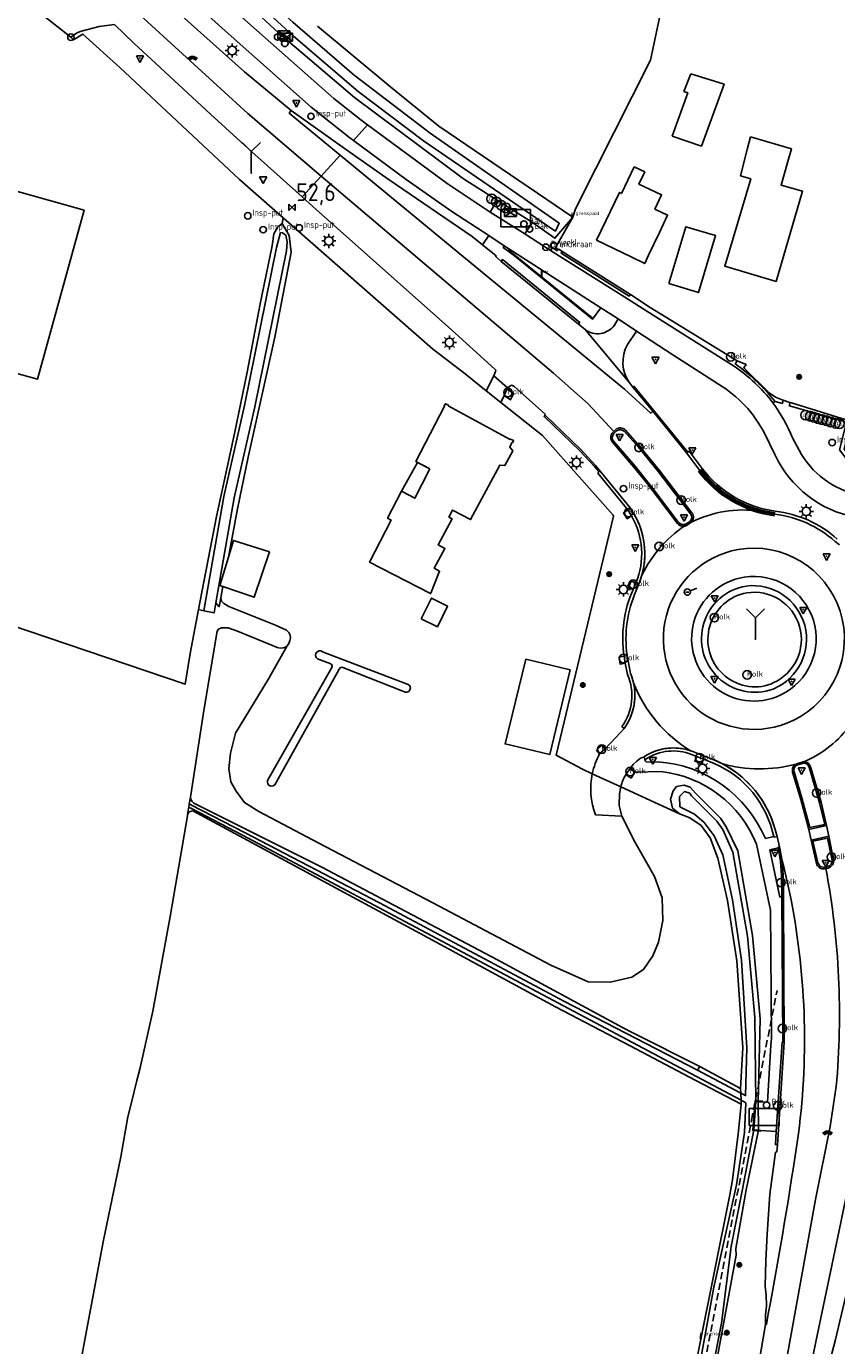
# Model space of a CAD drawing. Header units: metres. Extents: x 155581 to 157790, y 453982 to 460043.
# Tile 47 of 79: x 156769 to 156883, y 457474 to 457660. Entities that reach past the tile are written whole.
import ezdxf
from ezdxf.enums import TextEntityAlignment as Align

# ---------------------------------------------------------------- set-up
doc = ezdxf.new("R2010")
doc.units = ezdxf.units.M
doc.header["$LTSCALE"] = 4
doc.linetypes.add('STIPPELFIJN', pattern=[0.375, 0.25, -0.125])
doc.layers.get('0').update_dxf_attribs({"linetype": 'CONTINUOUS'})
for name, color, linetype in [('G_BTD', 3, 'CONTINUOUS'), ('G_OTD', 32, 'CONTINUOUS'), ('G_OVKP1', 2, 'ByLayer'), ('G_OWG', 6, 'CONTINUOUS'), ('G_OWT', 6, 'CONTINUOUS'), ('G_PND', 1, 'CONTINUOUS'), ('G_WGD', 7, 'CONTINUOUS'), ('G_WGI', 1, 'CONTINUOUS'), ('G_WTD', 5, 'CONTINUOUS'), ('LKWDUP', 5, 'CONTINUOUS'), ('LSHD', 3, 'CONTINUOUS'), ('LVGO', 3, 'CONTINUOUS'), ('LWGI', 7, 'CONTINUOUS'), ('PPALHM', 10, 'CONTINUOUS'), ('PVGO', 102, 'CONTINUOUS')]:
    doc.layers.add(name, color=color, linetype=linetype)
doc.layers.add('G_WGI_A1', color=1, linetype='CONTINUOUS', lineweight=70)
for name, color, linetype, true_color in [('PBAK', 7, 'CONTINUOUS', 0xbd2877), ('PBRD', 7, 'CONTINUOUS', 0xbd2877), ('PKST', 7, 'CONTINUOUS', 0xbd2877), ('PPAL', 7, 'CONTINUOUS', 0xbd2877), ('PPUT', 7, 'CONTINUOUS', 0xbd2877), ('PSNS', 7, 'CONTINUOUS', 0xbd2877), ('PSTM', 7, 'CONTINUOUS', 0xde7233)]:
    doc.layers.add(name, color=color, linetype=linetype, true_color=true_color)
doc.styles.add('ISO', font='ISO')
doc.styles.get("Standard").update_dxf_attribs({"font": 'ISO'})
doc.linetypes.add('HAAG', pattern='A,0.25,-0.25,[151,BLOK.SHX,S=0.25,R=0,X=0,Y=0],-0.25,0.25', length=1)

# ---------------------------------------------------------------- blocks, each defined once
blk = doc.blocks.new('verkeersbord')
at = {"color": 0}
for p, q in [((0.5, 0.32), (-0.5, 0.32)), ((-0.5, 0.32), (0, -0.6)), ((0, -0.6), (0.5, 0.32))]:
    blk.add_line(p, q, dxfattribs=at)
blk = doc.blocks.new('verkeersbord-pl')
at = {"linetype": 'Continuous'}
blk.add_circle((0, 0), 0.03, dxfattribs=at)
blk = doc.blocks.new('kolk')
at = {"color": 0}
blk.add_circle((0, 0), 0.6, dxfattribs=at)
at = {"color": 0, "linetype": 'Continuous', "style": 'ISO'}
blk.add_attdef('KOLK', (-0.04, -0.26), '', height=0.8, dxfattribs=at)
blk = doc.blocks.new('lichtmast')
at = {"color": 0}
for p, q in [((-0.6, 0), (-1, 0)), ((-0.71, 0.71), (-0.42, 0.42)), ((0, 0.6), (0, 1)), ((0.42, 0.42), (0.71, 0.71)), ((0.6, 0), (1, 0)), ((-0.42, -0.42), (-0.71, -0.71)), ((0, -0.6), (0, -1)), ((0.42, -0.42), (0.71, -0.71))]:
    blk.add_line(p, q, dxfattribs=at)
blk.add_circle((0, 0), 0.6, dxfattribs=at)
blk = doc.blocks.new('klok')
at = {"color": 0}
blk.add_circle((0, 0), 0.45, dxfattribs=at)
at = {"style": 'ISO'}
blk.add_attdef('KLOK', (0.7, 0), '', height=0.9, dxfattribs=at)
blk = doc.blocks.new('fietsklem')
at = {"color": 0, "linetype": 'Continuous', "const_width": 0.05}
blk.add_lwpolyline([(-0.49, -0.2), (-0.21, -0.2, -2.286164), (0.22, -0.2), (0.48, -0.2)], format="xyb", dxfattribs=at)
at = {"color": 0}
blk.add_circle((0, 0), 0.675, dxfattribs=at)
blk = doc.blocks.new('aanduidingsbord')
at = {"color": 0}
for p, q in [((-0.81, -0.33), (0, 0)), ((-1.45, -0.5), (-1.01, -0.5))]:
    blk.add_line(p, q, dxfattribs=at)
blk.add_circle((-1.23, -0.5), 0.45, dxfattribs=at)
blk = doc.blocks.new('wegwijzer')
at = {"color": 0}
for q in [(-0.424, 1.424), (0.424, 1.424), (0, 0)]:
    blk.add_line((0, 1), q, dxfattribs=at)
blk = doc.blocks.new('haltepaal')
at = {"linetype": 'ByBlock', "lineweight": -2}
h = blk.add_hatch(color=0, dxfattribs=at)
h.dxf.hatch_style = 1
h.paths.add_polyline_path([(0.15, 0.45), (0.45, 0.45), (0.45, 0.8), (-0.15, 0.8), (-0.15, -0.1), (0, -0.1, -0.414214), (-0.1, 0, -1), (0.1, 0, -0.414214), (0, -0.1), (0.15, -0.1)])
h.paths.add_polyline_path([(0.15, 0.5), (0.15, 0.75), (0.4, 0.75), (0.4, 0.5)], flags=16)
at = {"linetype": 'ByBlock', "lineweight": -2, "true_color": 0x681648}
h = blk.add_hatch(color=219, dxfattribs=at)
h.dxf.hatch_style = 1
h.paths.add_polyline_path([(0.1, 0, 1), (-0.1, 0, 1)])
at = {"color": 0, "linetype": 'ByBlock', "lineweight": -2}
blk.add_attdef('HALTEPAAL', (0.5, 0.35), '', height=0.5, dxfattribs=at)
blk = doc.blocks.new('brandkraan')
at = {"color": 0}
blk.add_circle((0, 0), 0.45, dxfattribs=at)
at = {"color": 0, "style": 'ISO'}
blk.add_attdef('BRANDKRAAN', (0.7, 0), '', height=0.9, dxfattribs=at)
blk = doc.blocks.new('boom')
at = {"color": 0}
for radius in [0.315, 0.225, 0.135]:
    blk.add_circle((0, 0), radius, dxfattribs=at)
blk = doc.blocks.new('verklikker')
at = {"color": 0}
blk.add_circle((0, 0), 0.45, dxfattribs=at)
at = {"color": 0, "style": 'ISO'}
blk.add_attdef('VERKLIKKER', (0.7, 0), '', height=0.9, dxfattribs=at)
blk = doc.blocks.new('strooikist')
at = {"color": 0}
blk.add_circle((0, 0), 0.45, dxfattribs=at)
at = {"color": 0, "style": 'ISO'}
blk.add_attdef('STROOIKIST', (0.7, 0), '', height=0.9, dxfattribs=at)
blk = doc.blocks.new('abri')
at = {"color": 0}
for p, q in [((-2.1, 1.2), (2.1, 1.2)), ((-2.1, -1.2), (-2.1, 1.2)), ((2.1, 1.2), (2.1, -1.2)), ((2.1, -1.2), (-2.1, -1.2))]:
    blk.add_line(p, q, dxfattribs=at)
at = {"color": 0, "linetype": 'Continuous', "style": 'ISO', "flags": 2}
blk.add_attdef('ABRI', text='', height=0.8, dxfattribs=at).set_placement((0, 0), align=Align.MIDDLE_CENTER)
blk = doc.blocks.new('grensmarkering')
at = {"linetype": 'ByBlock', "lineweight": -2}
h = blk.add_hatch(color=0, dxfattribs=at)
h.dxf.hatch_style = 1
h.paths.add_polyline_path([(0.09, 0.55, 0.219912), (0.05, 0.61, -0.457379), (0.04, 0.66, 2.245674), (-0.04, 0.66, -0.457379), (-0.05, 0.61, 0.219912), (-0.09, 0.55), (-0.15, 0.04), (-0.18, 0.04), (-0.18, 0.01, 0.018367), (-0.1, 0, -0.954633), (0.1, 0, 0.018367), (0.18, 0.01), (0.18, 0.04), (0.15, 0.04)])
at = {"linetype": 'ByBlock', "lineweight": -2, "true_color": 0x681648}
h = blk.add_hatch(color=219, dxfattribs=at)
h.dxf.hatch_style = 1
h.paths.add_polyline_path([(0.1, 0, 1), (-0.1, 0, 1)])
at = {"linetype": 'ByBlock', "lineweight": -2}
h = blk.add_hatch(color=0, dxfattribs=at)
h.dxf.hatch_style = 1
h.paths.add_polyline_path([(0.18, -0.04, -0.022381), (0.08, -0.06, -0.528879), (-0.08, -0.06, -0.022381), (-0.18, -0.04), (-0.18, -0.13, 0.083333), (0.18, -0.13)])
at = {"color": 0, "linetype": 'ByBlock', "lineweight": -2}
blk.add_attdef('GRENSMARKERING', (0.5, 0.35), '', height=0.5, dxfattribs=at)
blk = doc.blocks.new('schk.dwg')
for p, q in [((0.86, 0.56), (-0.86, 0.56)), ((-0.86, 0.56), (-0.86, -0.56)), ((0.86, -0.56), (0.86, 0.56)), ((-0.86, -0.56), (0.86, -0.56))]:
    blk.add_line(p, q)
at = {"linetype": 'Continuous'}
for p, q in [((-0.86, 0.56), (0.86, -0.56)), ((-0.86, -0.56), (0.86, 0.56))]:
    blk.add_line(p, q, dxfattribs=at)
blk = doc.blocks.new('kilometerpaal')
at = {"color": 0}
for p, q in [((-0.44, 0.44), (0.44, -0.44)), ((-0.44, -0.44), (-0.44, 0.44)), ((0.44, 0.44), (-0.44, -0.44)), ((0.44, -0.44), (0.44, 0.44))]:
    blk.add_line(p, q, dxfattribs=at)
at = {"color": 0, "style": 'ISO'}
blk.add_attdef('KILOMETERPAAL', (0.59, 0.87), '', height=2.5, dxfattribs=at)
blk = doc.blocks.new('lichtcel')
at = {"linetype": 'Continuous'}
for radius in [1, 0.9, 0.8, 0.7]:
    blk.add_arc((0, 0), radius, 45, 135, dxfattribs=at)
blk = doc.blocks.new('verkeersteller')
at = {"color": 0}
blk.add_circle((0, 0), 0.45, dxfattribs=at)

msp = doc.modelspace()

# ---------------------------------------------------------------- linework, layer by layer
at = {"layer": 'G_BTD', "linetype": 'Continuous', "transparency": 33554687}
for points in [[(156804.28, 457572.479), (156804.17, 457572.526), (156798.722, 457574.808), (156797.382, 457575.27), (156796.95, 457575.268), (156796.423, 457575.266), (156796.028, 457575.095), (156795.842, 457574.774), (156793.949, 457563.611), (156792.068, 457551.435)], [(156805.686, 457572.744), (156805.448, 457572.56), (156805.114, 457572.433), (156804.722, 457572.407), (156804.28, 457572.479)], [(156791.675, 457548.988), (156791.645, 457548.813), (156789.213, 457534.641), (156786.765, 457521.312), (156784.936, 457513.159)], [(156784.936, 457513.159), (156784.528, 457511.535)], [(156784.528, 457511.535), (156783.714, 457508.29)], [(156783.714, 457508.29), (156783.25, 457506.442)], [(156783.25, 457506.442), (156782.276, 457500.794), (156779.809, 457488.855), (156775.854, 457467.762), (156771, 457443.084), (156766.971, 457421.343), (156764.027, 457404.981), (156760.709, 457386.635), (156757.647, 457370.882), (156754.248, 457353.908), (156751.187, 457337.888), (156749.618, 457330.221), (156746.968, 457316.185), (156744.538, 457304.589), (156740.65, 457285.936), (156737.519, 457268.582), (156733.924, 457252.636), (156731.238, 457238.294), (156729.267, 457226.128), (156726.695, 457211.864)]]:
    msp.add_lwpolyline(points, dxfattribs=at)
at = {"layer": 'G_OTD', "linetype": 'Continuous', "transparency": 33554687}
for points in [[(156889.554, 457697.599), (156889.006, 457694.991), (156877.45, 457697.623), (156863.338, 457685.746), (156856.87, 457655.17), (156849.144, 457639.889), (156846.287, 457634.238), (156845.935, 457633.08)], [(156859.899, 457644.458), (156862.093, 457650.576), (156861.546, 457650.752), (156862.547, 457653.214), (156867.21, 457651.771), (156864.008, 457643.06), (156859.899, 457644.458)], [(156870.941, 457644.374), (156876.722, 457642.669), (156876.204, 457640.893), (156875.237, 457637.581), (156878.261, 457636.698), (156874.561, 457624.027), (156867.295, 457626.149), (156870.971, 457638.449), (156869.534, 457638.879), (156870.48, 457642.574), (156870.941, 457644.374)], [(156757.777, 457613.761), (156764.342, 457637.617), (156777.089, 457634.02), (156770.533, 457610.251), (156757.777, 457613.761)], [(156805.01, 457632.163), (156805.122, 457632.963)], [(156869.064, 457612.861), (156870.3, 457612.311), (156869.975, 457611.837), (156873.619, 457608.3)], [(156875.369, 457607.34), (156875.546, 457607.312)], [(156885.164, 457599.046), (156884.114, 457600.429), (156885.22, 457604.728), (156884.39, 457604.516), (156876.705, 457606.915), (156876.484, 457606.962)], [(156797.422, 457585.196), (156798.133, 457587.559), (156803.198, 457585.955), (156801.047, 457579.563), (156796.645, 457581.07)], [(156710.172, 457586.732), (156710.793, 457586.166), (156711.27, 457585.853), (156711.844, 457585.553), (156712.435, 457585.322), (156721.505, 457582.676), (156727.866, 457581.188), (156731.972, 457580.421), (156735.13, 457580.196), (156737.904, 457580.028), (156742.037, 457579.372), (156744.805, 457578.679), (156746.304, 457577.904), (156747.243, 457582.234), (156791.308, 457567.311), (156792.054, 457571.655), (156793.227, 457577.834)], [(156796.349, 457579.498), (156796.464, 457579.028), (156796.785, 457578.672), (156797.483, 457578.28), (156804.059, 457575.617), (156805.598, 457574.933)], [(156805.686, 457572.744), (156805.94, 457573.065), (156806.063, 457573.464), (156806.142, 457573.859), (156806.112, 457574.233), (156805.92, 457574.594), (156805.598, 457574.933)], [(156852.794, 457548.752), (156854.626, 457545.126), (156857.407, 457540.27), (156858.487, 457537.241), (156858.569, 457534.087), (156857.988, 457531.015), (156857.183, 457529.106), (156855.861, 457527.196), (156854.197, 457526.119), (156851.175, 457525.386), (156848.094, 457525.439), (156842.795, 457527.787), (156826.204, 457536.562), (156810.132, 457544.974), (156801.701, 457549.436), (156799.677, 457550.674), (156798.501, 457552.293), (156797.77, 457553.571), (156797.456, 457555.476), (156797.692, 457557.616), (156798.423, 457560.436), (156802.996, 457567.99), (156805.686, 457572.744)], [(156802.904, 457553.568), (156802.941, 457553.754), (156811.78, 457569.337), (156811.961, 457569.656), (156812.009, 457569.808), (156812.004, 457569.948), (156811.951, 457570.079), (156811.853, 457570.189), (156809.958, 457570.88), (156809.758, 457571.1), (156809.68, 457571.383), (156809.738, 457571.672), (156809.92, 457571.904), (156810.186, 457572.029), (156810.481, 457572.019), (156810.688, 457571.907), (156822.738, 457567.293), (156822.94, 457567.103), (156823.034, 457566.826), (156822.984, 457566.537), (156822.804, 457566.307), (156822.536, 457566.19), (156822.273, 457566.211), (156822.219, 457566.232), (156813.522, 457569.693), (156813.375, 457569.713), (156813.245, 457569.685), (156813.132, 457569.613), (156813.043, 457569.496), (156813.013, 457569.423), (156812.74, 457568.935), (156803.939, 457553.17), (156803.71, 457553.003), (156803.42, 457552.965), (156803.148, 457553.071), (156802.959, 457553.295), (156802.904, 457553.568)]]:
    msp.add_lwpolyline(points, dxfattribs=at)
msp.add_lwpolyline([(156873.619, 457608.3, 0.086524), (156875.369, 457607.34)], format="xyb", dxfattribs=at)
at = {"layer": 'G_OVKP1', "transparency": 33554687}
for points in [[(156821.796, 457594.489), (156824.048, 457598.537), (156825.797, 457597.632)], [(156824.549, 457576.511), (156826.842, 457575.38), (156828.287, 457578.31), (156825.993, 457579.44), (156824.549, 457576.511)]]:
    msp.add_lwpolyline(points, dxfattribs=at)
at = {"layer": 'G_OWG', "linetype": 'Continuous', "transparency": 33554687}
for points in [[(156805.122, 457632.963), (156798.966, 457638.359), (156782.135, 457654.127), (156776.929, 457658.815), (156775.612, 457658.038), (156775.241, 457658.391)], [(156805.122, 457632.963), (156826.169, 457614.514), (156830.73, 457610.993), (156833.698, 457608.604)], [(156845.935, 457633.08), (156843.628, 457629.045), (156843.479, 457628.742), (156843.889, 457628.496)], [(156853.599, 457615.127), (156854.879, 457617.036)], [(156833.698, 457608.604), (156834.81, 457610.717)], [(156854.346, 457609.138), (156854.497, 457609.253), (156862.121, 457599.973), (156862.312, 457600.114), (156864.137, 457597.7)], [(156835.756, 457606.995), (156833.698, 457608.604)], [(156835.756, 457606.995), (156836.222, 457607.969)], [(156836.222, 457607.969), (156837.137, 457607.361), (156837.562, 457608.249), (156836.648, 457608.9)], [(156836.222, 457607.969), (156836.648, 457608.9)], [(156836.648, 457608.9), (156836.696, 457609.048)], [(156847.28, 457555.362), (156843.548, 457557.334), (156851.649, 457590.955), (156851.607, 457591.133), (156841.657, 457602.311), (156835.756, 457606.995)], [(156853.643, 457591.848), (156853.225, 457592.403), (156849.417, 457597.047), (156849.597, 457597.208), (156848.96, 457597.952), (156846.916, 457600.164), (156841.866, 457605.021), (156842.025, 457605.192)], [(156851.697, 457602.605), (156852.045, 457602.967), (156852.606, 457603.18)], [(156852.606, 457603.18), (156852.599, 457603.173), (156853.136, 457602.941)], [(156862.499, 457591.324), (156857.974, 457597.231), (156855.145, 457600.689), (156853.136, 457602.941)], [(156860.809, 457590.094), (156857.187, 457594.884), (156854.678, 457597.998), (156851.68, 457601.48)], [(156853.643, 457591.848), (156853.045, 457591.433), (156853.584, 457590.625), (156854.179, 457591.007)], [(156853.643, 457591.848), (156854.179, 457591.007)], [(156862.373, 457590.242), (156861.949, 457589.926)], [(156854.79, 457581.592), (156854.116, 457581.85), (156853.76, 457580.921), (156854.406, 457580.641)], [(156854.79, 457581.592), (156854.406, 457580.641)], [(156853.136, 457571.255), (156852.426, 457571.139), (156852.575, 457570.16), (156853.296, 457570.267)], [(156853.136, 457571.255), (156853.296, 457570.267)], [(156853.296, 457570.267), (156853.604, 457568.696)], [(156874.058, 457567.5), (156873.862, 457567.363)], [(156874.197, 457566.696), (156874.115, 457566.646)], [(156875.174, 457565.814), (156875.104, 457565.771)], [(156852.804, 457561.362), (156853.129, 457561.113)], [(156849.236, 457558.054), (156849.974, 457558.735), (156850.425, 457558.191)], [(156849.686, 457557.513), (156849.236, 457558.054)], [(156863.347, 457557.136), (156862.633, 457557.427)], [(156847.28, 457555.362), (156848.65, 457554.732)], [(156856.197, 457556.785), (156856.053, 457556.712)], [(156863.347, 457557.136), (156863.097, 457556.475), (156864.009, 457556.126), (156864.299, 457556.799)], [(156863.347, 457557.136), (156864.299, 457556.799)], [(156864.299, 457556.799), (156865.015, 457556.504)], [(156879.199, 457555.631), (156880.656, 457550.642), (156881.375, 457547.573), (156879.296, 457547.145), (156878.199, 457551.158), (156877.059, 457555)], [(156877.581, 457555.991), (156878.224, 457556.18)], [(156854.664, 457554.946), (156854.108, 457554.118), (156853.386, 457554.614)], [(156852.652, 457552.89), (156860.942, 457549.076)], [(156874.224, 457545.885), (156873.995, 457546.749)], [(156875.325, 457537.43), (156875.29, 457540.429), (156875.165, 457542.411), (156874.826, 457544.301)], [(156882.402, 457542.575), (156881.784, 457545.683), (156879.721, 457545.238), (156880.406, 457542.169), (156880.75, 457541.664), (156881.329, 457541.544), (156881.781, 457541.649)], [(156875.672, 457516.942), (156875.383, 457516.961)], [(156874.548, 457504.389), (156874.423, 457502.526), (156874.717, 457502.507)]]:
    msp.add_lwpolyline(points, dxfattribs=at)
for points in [[(156853.916, 457609.71, -0.2914747), (156853.599, 457615.127)], [(156851.68, 457601.48, -0.3955593), (156851.697, 457602.605)], [(156864.137, 457597.7, 0.1991004), (156874.405, 457591.676)], [(156854.179, 457591.007, -0.2333539), (156854.79, 457581.592)], [(156862.499, 457591.324, -0.3992281), (156862.373, 457590.242)], [(156874.405, 457591.676, -0.1556644), (156883.131, 457587.762)], [(156861.949, 457589.926, -0.3912627), (156860.809, 457590.094)], [(156875.104, 457565.771, -1.1489828), (156870.024, 457582.384)], [(156875.174, 457565.814, 0.8660226), (156870.024, 457582.384)], [(156854.406, 457580.641, 0.1446871), (156853.136, 457571.255)], [(156870.305, 457581.144, 1.0944614), (156874.115, 457566.646)], [(156870.391, 457580.189, 1.0872481), (156873.862, 457567.363)], [(156874.197, 457566.696, 0.8725117), (156870.305, 457581.144)], [(156874.058, 457567.5, 0.8828789), (156870.391, 457580.189)], [(156853.604, 457568.696, -0.2677904), (156852.804, 457561.362)], [(156862.633, 457557.427, 0.2451924), (156856.197, 457556.785)], [(156873.995, 457546.749, 0.2422765), (156865.015, 457556.504)], [(156877.059, 457555, -0.4157345), (156877.581, 457555.991)], [(156878.224, 457556.18, -0.3949662), (156879.199, 457555.631)], [(156881.781, 457541.649, 0.4092036), (156882.402, 457542.575)]]:
    msp.add_lwpolyline(points, format="xyb", dxfattribs=at)
at = {"layer": 'G_OWT', "linetype": 'Continuous', "transparency": 33554687}
for points in [[(156835.236, 457635.428), (156830.54, 457638.468), (156815.187, 457649.923), (156804.462, 457658.986), (156788.289, 457673.946), (156789.295, 457675.834), (156790.261, 457677.648)], [(156845.935, 457633.08), (156827.03, 457645.853), (156820.277, 457651.343), (156809.958, 457659.944)], [(156805.01, 457632.163), (156804.368, 457631.693), (156803.811, 457630.703), (156803.565, 457629.02), (156801.901, 457620.869), (156800.04, 457611.23), (156798.287, 457602.607), (156795.72, 457590.933), (156793.694, 457580.296), (156793.227, 457577.834)], [(156805.01, 457632.163), (156805.987, 457630.474)], [(156845.935, 457633.08), (156843.396, 457630.091), (156840.253, 457632.323)], [(156805.987, 457630.474), (156806.26, 457628.148), (156803.951, 457616.174), (156800.182, 457599.304), (156798.707, 457592.018), (156797.422, 457585.196)], [(156797.422, 457585.196), (156796.224, 457581.214), (156796.645, 457581.07)], [(156796.349, 457579.498), (156796.131, 457578.225), (156796.059, 457578.274), (156795.662, 457578.78)], [(156796.645, 457581.07), (156796.349, 457579.498)], [(156793.227, 457577.834), (156793.968, 457577.666)], [(156859.681, 457551.166), (156860.037, 457552.34), (156860.519, 457552.944), (156861.578, 457553.103), (156862.41, 457552.858), (156863.169, 457552.005), (156866.718, 457548.494), (156867.49, 457547.264), (156869.15, 457543.879), (156871.2, 457531.972), (156872.307, 457520.235), (156872.01, 457508.573)], [(156791.842, 457549.971), (156791.823, 457549.851), (156791.675, 457548.988)], [(156792.068, 457551.435), (156791.915, 457550.445)], [(156792.851, 457550.438), (156810.564, 457541.57), (156835.221, 457528.599), (156852.917, 457519.022), (156854.38, 457518.28)], [(156860.942, 457549.076), (156859.966, 457549.893), (156859.681, 457551.166)], [(156792.397, 457549.491), (156824.431, 457532.236), (156843.493, 457521.919), (156853.97, 457516.424)], [(156868.982, 457528.398), (156867.667, 457536.873), (156866.326, 457542.863), (156865.237, 457545.726), (156863.957, 457547.43), (156862.397, 457548.499), (156860.942, 457549.076)], [(156869.534, 457510.45), (156869.825, 457516.13), (156868.982, 457528.398)], [(156863.794, 457513.508), (156854.38, 457518.28)], [(156853.97, 457516.424), (156862.234, 457512.089)], [(156863.445, 457513.001), (156863.794, 457513.508)], [(156863.794, 457513.508), (156869.534, 457510.45)], [(156862.234, 457512.089), (156869.625, 457508.228)], [(156869.534, 457510.45), (156869.561, 457509.79)], [(156869.625, 457508.228), (156869.252, 457504.412), (156868.412, 457497.565)], [(156869.603, 457508.766), (156869.625, 457508.228)], [(156872.034, 457504.569), (156870.339, 457496.172), (156868.878, 457487.891), (156868.903, 457486.975), (156861.883, 457448.798), (156859.954, 457440.205), (156859.188, 457436.705), (156858.618, 457434.904), (156858.223, 457434.651)], [(156868.02, 457495.451), (156868.412, 457497.565)], [(156868.02, 457495.451), (156861.676, 457463.926)]]:
    msp.add_lwpolyline(points, dxfattribs=at)
for points in [[(156792.851, 457550.438, -0.326572), (156792.068, 457551.435)], [(156791.675, 457548.988, -0.3459611), (156792.397, 457549.491)]]:
    msp.add_lwpolyline(points, format="xyb", dxfattribs=at)
at = {"layer": 'G_PND', "linetype": 'Continuous', "transparency": 33554687}
for points in [[(156852.785, 457636.409), (156854.562, 457640.126), (156856.032, 457639.423), (156855.213, 457637.708), (156858.406, 457636.181), (156857.458, 457634.197), (156859.262, 457633.334), (156858.097, 457630.898), (156856.574, 457627.711), (156856.03, 457626.536), (156854.198, 457627.414), (156849.248, 457629.829), (156852.487, 457636.551), (156852.785, 457636.409)], [(156859.436, 457623.711), (156861.837, 457631.709), (156866.015, 457630.462), (156863.624, 457622.446), (156859.436, 457623.711)], [(156825.797, 457597.632), (156823.826, 457598.652), (156827.859, 457606.451), (156827.797, 457606.483), (156827.962, 457606.803), (156828.399, 457606.577), (156828.367, 457606.515), (156837.096, 457601.772), (156837.126, 457601.835), (156837.561, 457601.623), (156837.408, 457601.307), (156837.345, 457601.338), (156837.032, 457600.69), (156837.447, 457600.162), (156836.342, 457598.128), (156835.628, 457598.175), (156831.511, 457590.493), (156828.99, 457591.845), (156828.461, 457590.857), (156828.902, 457590.621), (156826.941, 457586.963), (156827.902, 457586.449), (156826.4, 457583.646), (156827.142, 457583.232), (156825.928, 457580.162), (156825.882, 457580.073), (156817.265, 457584.527), (156820.319, 457590.434), (156819.83, 457590.687), (156821.796, 457594.489)], [(156821.796, 457594.489), (156823.671, 457593.52), (156824.649, 457595.412), (156825.797, 457597.632)], [(156839.287, 457570.857), (156845.526, 457569.338), (156842.671, 457557.423), (156836.382, 457558.93), (156839.287, 457570.857)]]:
    msp.add_lwpolyline(points, dxfattribs=at)
at = {"layer": 'G_WGD', "linetype": 'Continuous', "transparency": 33554687}
for points in [[(156810.502, 457638.851), (156800.133, 457647.659), (156783.9, 457662.472), (156777.026, 457669.217), (156773.043, 457673.2), (156762.702, 457683.733), (156755.692, 457691.247), (156750.855, 457696.737), (156740.85, 457708.718), (156737.149, 457713.505)], [(156786.263, 457672.938), (156786.894, 457672.381), (156800.568, 457660.06), (156812.256, 457649.743), (156816.044, 457646.743), (156817.009, 457646.034)], [(156815.028, 457643.847), (156814.532, 457644.213), (156809.082, 457648.554), (156796.952, 457659.287), (156786.286, 457668.9)], [(156785.99, 457665.873), (156789.56, 457662.548), (156799.686, 457653.534), (156806.242, 457648.047)], [(156771.789, 457663.366), (156771.08, 457661.869), (156771.02, 457661.674), (156771.281, 457661.471), (156775.241, 457658.391)], [(156779.242, 457659.873), (156776.53, 457659.166)], [(156781.365, 457660.168), (156779.242, 457659.873)], [(156781.365, 457660.168), (156784.147, 457657.522), (156785.949, 457655.845), (156794.914, 457647.548), (156800.705, 457642.275), (156807.826, 457635.897)], [(156776.53, 457659.166), (156776.046, 457658.944), (156775.241, 457658.391)], [(156806.242, 457648.047), (156805.95, 457647.705), (156813.149, 457641.773)], [(156806.242, 457648.047), (156813.927, 457642.631)], [(156815.028, 457643.847), (156817.009, 457646.034)], [(156817.009, 457646.034), (156828.203, 457637.809), (156834.267, 457633.776)], [(156813.927, 457642.631), (156820.061, 457638.308), (156831.733, 457630.339), (156833.188, 457629.183)], [(156834.082, 457630.456), (156828.887, 457633.856), (156822.463, 457638.366), (156815.028, 457643.847)], [(156810.502, 457638.851), (156813.149, 457641.773)], [(156813.149, 457641.773), (156833.195, 457625.254), (156853.206, 457608.833), (156856.871, 457605.467), (156857.153, 457605.736)], [(156807.826, 457635.897), (156810.502, 457638.851)], [(156851.692, 457602.897), (156848.06, 457606.794), (156843.171, 457611.126), (156827.139, 457624.717), (156810.502, 457638.851)], [(156807.826, 457635.897), (156809.797, 457634.132), (156828.819, 457617.216), (156834.953, 457611.66)], [(156834.267, 457633.776), (156835.236, 457635.428)], [(156840.253, 457632.323), (156835.236, 457635.428)], [(156839.174, 457630.706), (156834.267, 457633.776)], [(156840.253, 457632.323), (156839.174, 457630.706)], [(156834.082, 457630.456), (156833.188, 457629.183)], [(156836.26, 457629.012), (156834.082, 457630.456)], [(156839.174, 457630.706), (156842.768, 457628.384)], [(156833.188, 457629.183), (156835.11, 457627.602), (156835.049, 457627.518), (156835.816, 457626.835)], [(156849.861, 457620.321), (156848.672, 457618.697), (156848.672, 457618.704), (156837.713, 457627.619), (156836.112, 457628.794), (156836.26, 457629.012)], [(156849.861, 457620.321), (156836.26, 457629.012)], [(156843.889, 457628.496), (156843.726, 457628.342), (156842.985, 457628.794), (156842.768, 457628.384)], [(156842.768, 457628.384), (156853.589, 457621.548), (156856.316, 457619.81), (156868.543, 457612.131)], [(156843.889, 457628.496), (156843.947, 457628.538), (156844.397, 457628.236)], [(156844.397, 457628.236), (156844.255, 457628.014), (156853.864, 457621.954), (156854.031, 457622.193)], [(156844.397, 457628.236), (156854.031, 457622.193)], [(156846.693, 457617.993), (156846.88, 457618.211), (156835.997, 457627.087), (156835.816, 457626.835)], [(156846.693, 457617.993), (156835.816, 457626.835)], [(156854.031, 457622.193), (156856.815, 457620.323), (156869.064, 457612.861)], [(156852.308, 457618.732), (156849.861, 457620.321)], [(156852.308, 457618.732), (156851.765, 457617.877)], [(156854.879, 457617.036), (156852.308, 457618.732)], [(156847.645, 457617.239), (156846.693, 457617.993)], [(156853.916, 457609.71), (156847.645, 457617.239)], [(156854.879, 457617.036), (156860.008, 457613.696), (156866.419, 457609.535)], [(156869.064, 457612.861), (156868.759, 457612.405)], [(156834.81, 457610.717), (156835.027, 457611.338)], [(156834.81, 457610.717), (156836.696, 457609.048)], [(156836.696, 457609.048), (156837.181, 457609.379)], [(156842.025, 457605.192), (156841.96, 457605.399), (156837.606, 457609.266)], [(156853.916, 457609.71), (156854.346, 457609.138)], [(156854.346, 457609.138), (156857.153, 457605.736)], [(156875.546, 457607.312), (156875.439, 457606.849), (156874.378, 457607.131)], [(156876.484, 457606.962), (156875.546, 457607.312)], [(156857.153, 457605.736), (156861.948, 457599.844), (156863.76, 457597.454)], [(156874.378, 457607.131), (156874.089, 457606.936)], [(156876.484, 457606.962), (156876.402, 457606.498), (156884.453, 457604.213), (156883.452, 457600.319), (156884.698, 457598.708), (156885.164, 457599.046)], [(156854.57, 457591.233), (156853.978, 457592.138), (156849.773, 457597.318), (156849.12, 457598.106), (156847.079, 457600.299), (156842.025, 457605.192)], [(156851.692, 457602.897), (156851.54, 457602.741)], [(156851.912, 457603.125), (156851.692, 457602.897)], [(156862.682, 457591.465), (156858.126, 457597.384), (156855.321, 457600.847), (156853.323, 457603.092)], [(156874.358, 457599.669), (156872.882, 457602.646)], [(156876.817, 457601.993), (156878.116, 457599.668)], [(156860.663, 457589.958), (156856.416, 457595.548), (156854.522, 457597.869), (156851.517, 457601.378)], [(156862.035, 457589.756), (156862.502, 457590.067)], [(156882.85, 457587.433), (156883.451, 457586.927)], [(156854.829, 457580.495), (156855.219, 457581.443)], [(156854.034, 457568.833), (156853.73, 457570.339), (156853.565, 457571.378)], [(156850.425, 457558.191), (156851.984, 457559.839), (156853.129, 457561.113)], [(156876.915, 457562.215), (156876.875, 457562.199)], [(156849.686, 457557.513), (156850.425, 457558.191)], [(156855.989, 457557.156), (156855.857, 457557.082)], [(156862.786, 457557.841), (156862.501, 457557.945)], [(156865.152, 457556.924), (156862.786, 457557.841)], [(156853.386, 457554.614), (156853.969, 457555.443)], [(156853.969, 457555.443), (156854.428, 457556.011), (156854.915, 457556.517), (156855.185, 457556.749), (156855.455, 457556.938), (156855.857, 457557.082)], [(156854.664, 457554.946), (156853.969, 457555.443)], [(156856.053, 457556.712), (156855.979, 457556.976), (156855.915, 457557.075), (156855.857, 457557.082)], [(156856.053, 457556.712), (156856.137, 457556.479), (156856.239, 457556.397), (156856.857, 457556.355), (156857.836, 457556.407)], [(156878.185, 457556.368), (156877.526, 457556.165)], [(156881.646, 457547.422), (156880.853, 457550.712), (156879.394, 457555.721)], [(156848.65, 457554.732), (156852.652, 457552.89)], [(156858.371, 457555.032), (156854.664, 457554.946)], [(156879.13, 457546.903), (156878.004, 457551.102), (156876.862, 457554.926)], [(156852.652, 457552.89), (156852.47, 457551.884), (156852.453, 457550.28), (156852.794, 457548.752)], [(156852.794, 457548.752), (156849.102, 457548.96)], [(156874.685, 457545.906), (156874.406, 457546.882)], [(156879.13, 457546.903), (156881.646, 457547.422)], [(156879.478, 457545.378), (156879.13, 457546.903)], [(156881.973, 457545.937), (156881.646, 457547.422)], [(156872.01, 457508.573), (156872.683, 457508.541), (156873.306, 457508.491), (156873.788, 457516.505), (156873.892, 457517.513), (156873.746, 457535.528), (156871.762, 457544.824)], [(156873.015, 457545.615), (156874.224, 457545.885)], [(156875.325, 457537.43), (156875.068, 457537.379), (156873.669, 457544.004), (156874.826, 457544.301)], [(156874.224, 457545.885), (156874.248, 457545.809), (156874.685, 457545.906)], [(156874.685, 457545.906), (156875.028, 457544.422)], [(156874.826, 457544.301), (156874.815, 457544.389), (156875.028, 457544.422)], [(156875.373, 457542.451), (156875.028, 457544.422)], [(156879.478, 457545.378), (156881.973, 457545.937)], [(156879.478, 457545.378), (156880.226, 457542.104)], [(156882.611, 457542.629), (156881.973, 457545.937)], [(156875.373, 457542.451), (156875.631, 457541.603), (156876.418, 457538.048)], [(156875.672, 457516.942), (156875.556, 457537.374), (156875.519, 457540.432), (156875.373, 457542.451)], [(156881.368, 457541.352), (156881.538, 457541.389)], [(156881.538, 457541.389), (156881.844, 457541.456)], [(156875.325, 457537.43), (156875.47, 457516.977), (156875.383, 457516.961)], [(156875.383, 457516.961), (156874.548, 457504.389)], [(156874.717, 457502.507), (156875.672, 457516.942)], [(156875.736, 457470.961), (156876.031, 457472.457), (156880.062, 457494.809), (156882.164, 457505.071), (156883, 457510.693)], [(156872.01, 457508.573), (156872.034, 457504.569)], [(156874.548, 457504.389), (156872.402, 457504.537), (156872.034, 457504.569)], [(156874.717, 457502.507), (156874.633, 457501.494), (156874.463, 457501.468), (156873.657, 457495.578), (156873.273, 457489.915), (156873.063, 457486.242), (156873.002, 457482.617), (156873.126, 457481.344), (156873.182, 457479.833), (156873.03, 457478.557), (156873.047, 457477.228)], [(156881.419, 457469.507), (156882.895, 457475.086), (156887.033, 457492.536), (156889.528, 457503.098)], [(156885.608, 457501.154), (156883.39, 457490.453), (156880.377, 457475.892), (156879.181, 457470.233)], [(156873.047, 457477.228), (156873.156, 457477.194), (156873.434, 457478.71)], [(156872.116, 457471.727), (156873.047, 457477.228)]]:
    msp.add_lwpolyline(points, dxfattribs=at)
for points in [[(156851.765, 457617.877, -0.4237726), (156847.645, 457617.239)], [(156835.027, 457611.338, 0.3598033), (156834.953, 457611.66)], [(156874.089, 457606.936, 0.0784826), (156868.543, 457612.131)], [(156868.759, 457612.405, -0.0731714), (156874.378, 457607.131)], [(156837.606, 457609.266, 0.2708359), (156837.181, 457609.379)], [(156872.882, 457602.646, 0.1418504), (156866.419, 457609.535)], [(156874.089, 457606.936, -0.0630177), (156876.817, 457601.993)], [(156851.54, 457602.741, 0.4027847), (156851.517, 457601.378)], [(156853.323, 457603.092, 0.4131717), (156851.912, 457603.125)], [(156885.736, 457590.835, -0.2439236), (156874.358, 457599.669)], [(156878.116, 457599.668, 0.2256383), (156886.85, 457593.887)], [(156863.76, 457597.454, 0.1685942), (156872.273, 457591.673)], [(156855.645, 457582.693, 0.1998992), (156854.57, 457591.233)], [(156862.502, 457590.067, -0.1563787), (156872.273, 457591.673)], [(156862.502, 457590.067, 0.4206273), (156862.682, 457591.465)], [(156872.273, 457591.673, 0.0342247), (156874.37, 457591.259)], [(156874.37, 457591.259, -0.1502004), (156882.85, 457587.433)], [(156861.582, 457589.559, 0.1284722), (156855.645, 457582.693)], [(156860.663, 457589.958, 0.2838781), (156861.582, 457589.559)], [(156861.582, 457589.559, 0.1350393), (156862.035, 457589.756)], [(156869.169, 457586.273, 1.1424782), (156876.875, 457562.199)], [(156876.915, 457562.215, 0.8723219), (156869.169, 457586.273)], [(156855.219, 457581.443, 0.0287343), (156855.645, 457582.693)], [(156853.565, 457571.378, -0.1427876), (156854.829, 457580.495)], [(156854.463, 457567.501, 0.0445129), (156854.034, 457568.833)], [(156853.129, 457561.113, 0.217287), (156854.463, 457567.501)], [(156854.463, 457567.501, 0.1639155), (156862.501, 457557.945)], [(156878.441, 457556.399, 0.1388448), (156885.039, 457561.699)], [(156848.65, 457554.732, -0.0732378), (156849.686, 457557.513)], [(156862.501, 457557.945, 0.2295554), (156855.989, 457557.156)], [(156857.836, 457556.407, -0.2828921), (156873.015, 457545.615)], [(156866.868, 457556.17, 0.0315271), (156865.152, 457556.924)], [(156877.343, 457556.09, -0.1376611), (156866.868, 457556.17)], [(156874.406, 457546.882, 0.209317), (156866.868, 457556.17)], [(156877.343, 457556.09, 0.3602255), (156876.862, 457554.926)], [(156877.526, 457556.165, 0.0478606), (156877.343, 457556.09)], [(156878.441, 457556.399, 0.0663789), (156878.185, 457556.368)], [(156879.394, 457555.721, 0.3145816), (156878.441, 457556.399)], [(156849.102, 457548.96, -0.1454402), (156848.65, 457554.732)], [(156853.386, 457554.614, 0.0674134), (156852.652, 457552.89)], [(156858.371, 457555.032, -0.2759893), (156871.762, 457544.824)], [(156881.844, 457541.456, 0.3896686), (156882.611, 457542.629)], [(156880.226, 457542.104, 0.4056852), (156881.368, 457541.352)], [(156883, 457510.693, 0.069001), (156881.538, 457541.389)], [(156877.684, 457504.116, 0.0832848), (156876.418, 457538.048)], [(156873.434, 457478.71, 0.0097648), (156877.684, 457504.116)]]:
    msp.add_lwpolyline(points, format="xyb", dxfattribs=at)
at = {"layer": 'G_WGI', "linetype": 'Continuous', "transparency": 33554687}
msp.add_lwpolyline([(156852.606, 457603.18), (156853.136, 457602.941)], dxfattribs=at)
for points in [[(156855.219, 457581.443, 0.2307473), (156854.57, 457591.233)], [(156860.663, 457589.958, 0.4344287), (156862.035, 457589.756)], [(156853.129, 457561.113, 0.2646448), (156854.034, 457568.833)], [(156862.786, 457557.841, 0.239968), (156855.989, 457557.156)], [(156874.406, 457546.882, 0.2423322), (156865.152, 457556.924)], [(156877.526, 457556.165, 0.417876), (156876.862, 457554.926)], [(156879.394, 457555.721, 0.3859544), (156878.185, 457556.368)]]:
    msp.add_lwpolyline(points, format="xyb", dxfattribs=at)
at = {"layer": 'G_WGI_A1', "linetype": 'Continuous', "lineweight": 70, "transparency": 33554687}
msp.add_lwpolyline([(156863.76, 457597.454, 0.2036852), (156874.37, 457591.259)], format="xyb", dxfattribs=at)
at = {"layer": 'G_WTD', "linetype": 'Continuous', "transparency": 33554687}
for points in [[(156806.483, 457660.512), (156815.128, 457653.02), (156825.825, 457644.875), (156843.997, 457632.193), (156843.449, 457631.098), (156843.239, 457631.242), (156824.905, 457643.808), (156815.689, 457650.738), (156806.606, 457658.509), (156789.52, 457674.237), (156789.893, 457674.741), (156790.24, 457675.21), (156806.483, 457660.512)], [(156795.662, 457578.78), (156798.247, 457593.554), (156801.13, 457606.358), (156805.608, 457628.335), (156805.672, 457629.589), (156805.502, 457630.503), (156805.054, 457630.876), (156804.772, 457630.897), (156804.198, 457628.805), (156799.666, 457606.561), (156796.783, 457593.758), (156793.968, 457577.666)], [(156793.968, 457577.666), (156795.413, 457577.355), (156795.662, 457578.78)], [(156869.561, 457509.79), (156870.235, 457509.436), (156870.424, 457516.17), (156869.674, 457528.496), (156868.409, 457536.972), (156867.037, 457543.331), (156865.81, 457545.974), (156864.386, 457547.873), (156863.05, 457549.054), (156860.973, 457550.093), (156860.947, 457551.523), (156861.611, 457552.208), (156862.362, 457552.015), (156862.598, 457551.619), (156866.197, 457548.063), (156867.024, 457546.892), (156868.428, 457543.683), (156870.493, 457531.85), (156871.515, 457520.402), (156871.678, 457508.607), (156871.383, 457504.616), (156869.786, 457496.244), (156868.199, 457488.201), (156866.82, 457477.414), (156861.264, 457448.831)], [(156791.842, 457549.971), (156791.915, 457550.445)], [(156792.146, 457550.351), (156799.8, 457546.416), (156818.681, 457536.55), (156844.728, 457522.667), (156863.445, 457513.001)], [(156862.537, 457512.535), (156831.155, 457529.175), (156799.405, 457546.069), (156792.214, 457549.836)], [(156863.445, 457513.001), (156869.561, 457509.79)], [(156862.537, 457512.535), (156869.603, 457508.766)], [(156869.561, 457509.79), (156869.603, 457508.766)], [(156812.062, 457208.228), (156815.161, 457223.597), (156818.249, 457239.454), (156821.457, 457256.055), (156824.867, 457273.241), (156828.179, 457290.408), (156831.522, 457306.695), (156835.083, 457325.328), (156838.225, 457341.107), (156841.805, 457359.739), (156845.238, 457377.336), (156848.854, 457395.616), (156852.576, 457414.029), (156856.19, 457432.327), (156859.162, 457447.379), (156863.091, 457467.769), (156865.773, 457482.457), (156868.96, 457496.869), (156870.058, 457504.248), (156870.291, 457508.399), (156869.603, 457508.766)]]:
    msp.add_lwpolyline(points, dxfattribs=at)
for points in [[(156792.214, 457549.836, 0.0822565), (156791.842, 457549.971)], [(156791.915, 457550.445, 0.0359073), (156792.146, 457550.351)]]:
    msp.add_lwpolyline(points, format="xyb", dxfattribs=at)
at = {"layer": 'LKWDUP', "linetype": 'STIPPELFIJN', "lineweight": -3, "transparency": 33554687}
for points in [[(156796.89, 457127.482), (156797.077, 457128.366), (156802.744, 457157.706), (156808.358, 457187.057), (156813.818, 457213.209), (156820.856, 457248.798), (156827.818, 457284.401), (156830.926, 457300.497), (156843.136, 457362.187), (156847.489, 457385.248), (156853.231, 457414.168), (156855.245, 457423.648), (156855.921, 457426.898), (156856.432, 457429.604), (156858.38, 457439.256), (156859.272, 457445.423), (156865.331, 457476.218), (156871.068, 457505.963), (156874.672, 457524.232)], [(156813.818, 457213.209), (156816.091, 457224.658), (156818.356, 457236.109), (156820.613, 457247.562), (156822.862, 457259.015), (156825.103, 457270.471), (156827.818, 457284.401), (156830.926, 457300.497), (156843.136, 457362.187), (156847.489, 457385.248), (156853.231, 457414.168), (156855.245, 457423.648), (156855.921, 457426.898), (156856.432, 457429.604), (156858.38, 457439.256), (156859.272, 457445.423), (156865.331, 457476.218), (156871.068, 457505.963), (156874.672, 457524.232)]]:
    msp.add_lwpolyline(points, dxfattribs=at)
at = {"layer": 'LSHD', "linetype": 'Continuous', "lineweight": -3, "transparency": 33554687}
for points in [[(156848.655, 457618.902), (156836.827, 457628.458)], [(156854.031, 457622.193), (156844.397, 457628.236), (156843.947, 457628.538), (156843.889, 457628.496), (156843.479, 457628.742), (156843.628, 457629.045)], [(156851.607, 457591.133), (156841.657, 457602.311), (156835.756, 457606.995), (156833.698, 457608.604), (156830.73, 457610.993), (156826.169, 457614.514)], [(156884.39, 457604.516), (156876.705, 457606.915)], [(156872.669, 457508.644), (156871.562, 457508.719), (156871.249, 457504.526), (156872.394, 457504.447)], [(156872.683, 457508.541), (156872.01, 457508.573), (156871.678, 457508.607), (156871.383, 457504.616), (156872.034, 457504.569), (156872.402, 457504.537)]]:
    msp.add_lwpolyline(points, dxfattribs=at)
msp.add_lwpolyline([(156875.369, 457607.34, -0.086524), (156873.619, 457608.3), (156869.975, 457611.837), (156870.3, 457612.311)], format="xyb", dxfattribs=at)
at = {"layer": 'LVGO', "linetype": 'HAAG', "transparency": 33554687}
msp.add_lwpolyline([(156826.169, 457614.514), (156798.966, 457638.359), (156782.135, 457654.127), (156776.929, 457658.815), (156775.612, 457658.038)], dxfattribs=at)
at = {"layer": 'LWGI', "transparency": 33554687}
for points in [[(156879.13, 457546.903), (156879.478, 457545.378)], [(156881.973, 457545.937), (156881.646, 457547.422)]]:
    msp.add_lwpolyline(points, dxfattribs=at)

# ---------------------------------------------------------------- block references
at = {"layer": 'PBAK', "transparency": 33554687}
for p in [(156839.025, 457632.104), (156839.824, 457631.392), (156873.194, 457508.092)]:
    msp.add_blockref('strooikist', p, dxfattribs=at).add_auto_attribs({'STROOIKIST': 'Bak'})
at = {"layer": 'PBRD', "transparency": 33554687}
for name, p in [('verkeersbord', (156784.966, 457655.446)), ('verkeersbord', (156806.99, 457649.138)), ('verkeersbord', (156802.31, 457638.397)), ('verkeersbord', (156802.31, 457638.397)), ('verkeersbord', (156857.554, 457613.039)), ('verkeersbord', (156852.498, 457602.166)), ('verkeersbord', (156862.735, 457600.289)), ('verkeersbord', (156861.577, 457590.854)), ('verkeersbord', (156854.696, 457586.6)), ('verkeersbord', (156881.638, 457585.347)), ('aanduidingsbord', (156863.26, 457580.797)), ('verkeersbord', (156865.89, 457579.461)), ('verkeersbord', (156878.352, 457577.822)), ('verkeersbord', (156865.86, 457568.095)), ('verkeersbord', (156876.714, 457567.731)), ('verkeersbord', (156857.168, 457556.693)), ('verkeersbord', (156878.128, 457555.228)), ('verkeersbord', (156874.362, 457543.648)), ('verkeersbord', (156881.523, 457542.202))]:
    msp.add_blockref(name, p, dxfattribs=at)
at = {"layer": 'PBRD', "transparency": 33554687, "xscale": 3, "yscale": 3, "zscale": 3}
for p in [(156800.642, 457639.28), (156871.625, 457573.677)]:
    msp.add_blockref('wegwijzer', p, dxfattribs=at)
at = {"layer": 'PBRD', "transparency": 33554687}
msp.add_blockref('verklikker', (156843.208, 457629.075), dxfattribs=at).add_auto_attribs({'VERKLIKKER': 'verkl '})
at = {"layer": 'PKST', "transparency": 33554687}
for p in [(156805.223, 457658.717), (156805.59, 457658.387), (156837.129, 457633.69)]:
    msp.add_blockref('schk.dwg', p, dxfattribs=at)
at = {"layer": 'PPAL', "transparency": 33554687}
for name, p in [('verkeersteller', (156775.241, 457658.391)), ('lichtmast', (156797.946, 457656.521)), ('verkeersteller', (156804.342, 457658.416)), ('verkeersteller', (156805.362, 457657.514)), ('verkeersbord-pl', (156784.966, 457655.446)), ('verkeersbord-pl', (156806.99, 457649.138)), ('verkeersbord-pl', (156800.642, 457639.28)), ('lichtmast', (156811.565, 457629.706)), ('lichtmast', (156828.531, 457615.412)), ('verkeersbord-pl', (156857.554, 457613.039)), ('verkeersbord-pl', (156852.498, 457602.166)), ('verkeersbord-pl', (156862.735, 457600.289)), ('lichtmast', (156846.407, 457598.528)), ('lichtmast', (156878.784, 457591.649)), ('verkeersbord-pl', (156861.577, 457590.854)), ('verkeersbord-pl', (156854.696, 457586.6)), ('verkeersbord-pl', (156881.638, 457585.347)), ('lichtmast', (156853.029, 457580.667)), ('verkeersbord-pl', (156863.26, 457580.797)), ('verkeersbord-pl', (156865.89, 457579.461)), ('verkeersbord-pl', (156878.352, 457577.822)), ('verkeersbord-pl', (156871.625, 457573.677)), ('verkeersbord-pl', (156865.86, 457568.095)), ('verkeersbord-pl', (156876.714, 457567.731)), ('verkeersbord-pl', (156857.168, 457556.693)), ('lichtmast', (156864.179, 457555.474)), ('verkeersbord-pl', (156878.128, 457555.228)), ('verkeersbord-pl', (156874.362, 457543.648)), ('verkeersbord-pl', (156881.523, 457542.202))]:
    msp.add_blockref(name, p, dxfattribs=at)
for name, p, values in [('grensmarkering', (156845.797, 457633.002), {'GRENSMARKERING': 'grenspaal'}), ('haltepaal', (156841.514, 457624.748), {'HALTEPAAL': 'H'}), ('grensmarkering', (156863.911, 457475.351), {'GRENSMARKERING': 'grenspaal'})]:
    msp.add_blockref(name, p, dxfattribs=at).add_auto_attribs(values)
at = {"layer": 'PPALHM', "transparency": 33554687}
msp.add_blockref('kilometerpaal', (156806.373, 457634.45), dxfattribs=at).add_auto_attribs({'KILOMETERPAAL': '52,6'})
at = {"layer": 'PPUT', "transparency": 33554687}
for name, p, values in [('klok', (156809.046, 457647.247), {'KLOK': 'Insp-put'}), ('klok', (156800.146, 457633.246), {'KLOK': 'Insp-put'}), ('klok', (156802.316, 457631.292), {'KLOK': 'Insp-put'}), ('klok', (156807.382, 457631.55), {'KLOK': 'Insp-put'}), ('brandkraan', (156842.118, 457628.831), {'BRANDKRAAN': 'Brandkraan'}), ('kolk', (156868.143, 457613.4), {'KOLK': 'Kolk'}), ('kolk', (156836.779, 457608.377), {'KOLK': 'Kolk'}), ('klok', (156882.422, 457601.338), {'KLOK': 'Insp-put'}), ('kolk', (156855.223, 457600.655), {'KOLK': 'Kolk'}), ('klok', (156853.042, 457594.847), {'KLOK': 'Insp-put'}), ('kolk', (156861.154, 457593.24), {'KOLK': 'Kolk'}), ('kolk', (156853.764, 457591.475), {'KOLK': 'Kolk'}), ('kolk', (156858.079, 457586.708), {'KOLK': 'Kolk'}), ('kolk', (156854.418, 457581.413), {'KOLK': 'Kolk'}), ('kolk', (156865.844, 457576.698), {'KOLK': 'Kolk'}), ('kolk', (156853.045, 457570.957), {'KOLK': 'Kolk'}), ('kolk', (156870.462, 457568.648), {'KOLK': 'Kolk'}), ('kolk', (156849.978, 457558.192), {'KOLK': 'Kolk'}), ('kolk', (156863.76, 457556.981), {'KOLK': 'Kolk'}), ('kolk', (156853.963, 457555.032), {'KOLK': 'Kolk'}), ('kolk', (156880.235, 457552.022), {'KOLK': 'Kolk'}), ('kolk', (156882.309, 457542.984), {'KOLK': 'Kolk'}), ('kolk', (156875.227, 457539.402), {'KOLK': 'Kolk'}), ('kolk', (156875.412, 457518.884), {'KOLK': 'Kolk'}), ('kolk', (156874.787, 457507.977), {'KOLK': 'Kolk'})]:
    msp.add_blockref(name, p, dxfattribs=at).add_auto_attribs(values)
at = {"layer": 'PSNS', "transparency": 33554687}
for p in [(156792.378, 457654.669), (156881.782, 457503.421)]:
    msp.add_blockref('lichtcel', p, dxfattribs=at)
at = {"layer": 'PSTM', "transparency": 33554687}
for name, p in [('fietsklem', (156834.477, 457635.64)), ('fietsklem', (156835.136, 457635.209)), ('fietsklem', (156835.813, 457634.757)), ('abri', (156837.856, 457632.92)), ('fietsklem', (156836.486, 457634.35)), ('fietsklem', (156878.697, 457605.196)), ('fietsklem', (156879.329, 457605.045)), ('fietsklem', (156879.918, 457604.873)), ('fietsklem', (156880.49, 457604.682)), ('fietsklem', (156881.062, 457604.55)), ('fietsklem', (156881.665, 457604.403)), ('fietsklem', (156882.236, 457604.223)), ('fietsklem', (156882.885, 457604.052)), ('fietsklem', (156883.435, 457603.998)), ('abri', (156872.844, 457506.426))]:
    msp.add_blockref(name, p, dxfattribs=at)
at = {"layer": 'PVGO', "transparency": 33554687}
for p in [(156877.781, 457610.591), (156851.023, 457582.816), (156847.317, 457567.223), (156869.352, 457485.617), (156867.587, 457476.073)]:
    msp.add_blockref('boom', p, dxfattribs=at)

doc.saveas('drawing.dxf')
